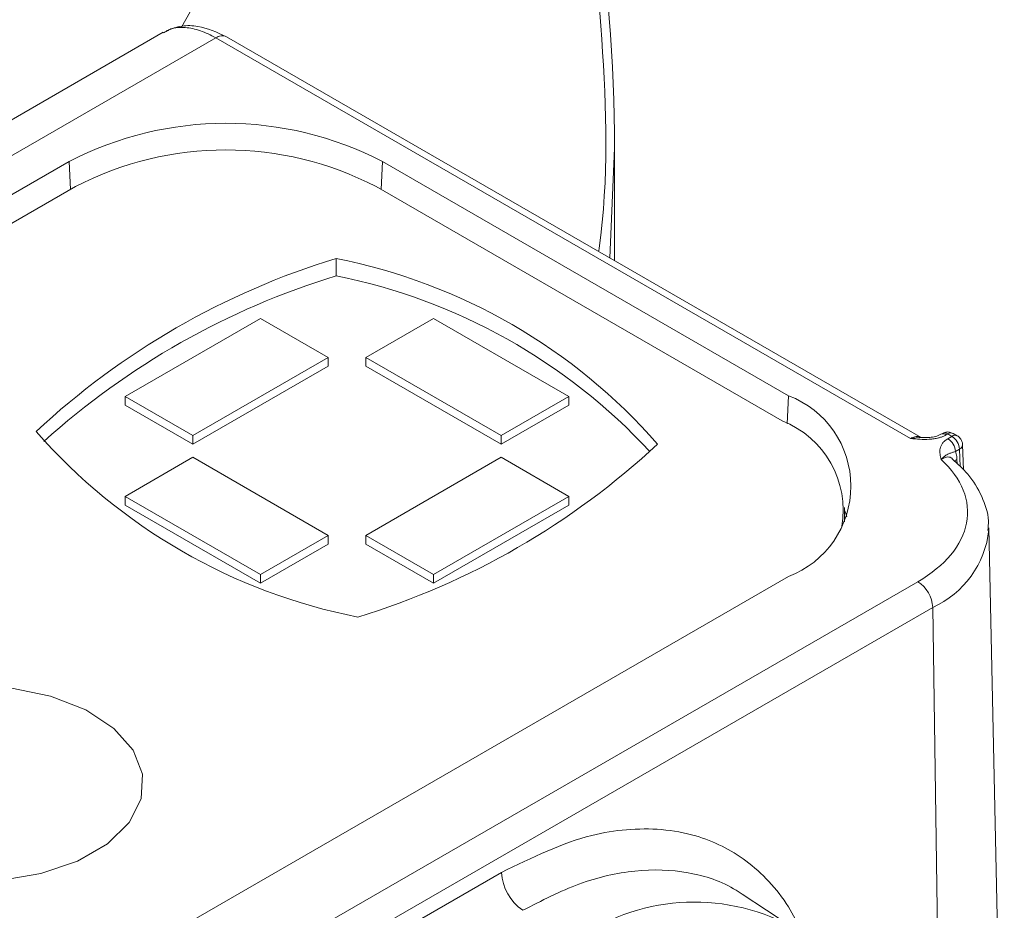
# Model space of a CAD drawing. Header units: millimetres. Extents: x 0 to 420, y 0 to 297.
# Tile 89 of 91: x 380 to 392, y 216 to 226. Entities that reach past the tile are written whole.
import ezdxf

# ---------------------------------------------------------------- set-up
doc = ezdxf.new("R2010")
doc.units = ezdxf.units.MM

msp = doc.modelspace()

# ---------------------------------------------------------------- linework, layer by layer
at = {"color": 7, "linetype": 'Continuous', "lineweight": 15}
for p, q in [((382.16553158, 226.28104638), (359.52667327, 213.21191167)), ((382.78562763, 226.21636271), (360.15647363, 213.15283018)), ((382.78562763, 226.21636271), (390.9500517, 221.50314102)), ((391.07675567, 221.51452423), (382.91061411, 226.2287374)), ((387.47281026, 223.67257506), (387.47281026, 225.10152134)), ((362.67627038, 214.14840934), (381.06104707, 224.76171501)), ((384.74480808, 224.76171501), (389.51697456, 222.00680194)), ((381.13516231, 224.46622006), (362.82109749, 213.89373549)), ((389.44366539, 221.71084166), (384.67069284, 224.46622006)), ((387.47265221, 223.59512994), (387.47281026, 223.67257506)), ((384.19868502, 223.62045208), (384.19868502, 223.4163195)), ((381.71852737, 221.99657275), (383.30951295, 222.91502918)), ((384.10500838, 222.45579944), (383.30951295, 222.91502918)), ((384.54694969, 222.45579944), (385.34244512, 222.91502918)), ((385.34244512, 222.91502918), (386.93343597, 221.99656971)), ((384.10500838, 222.45579944), (382.5140228, 221.53734302)), ((384.10500838, 222.35373316), (382.5140228, 221.43527673)), ((384.10500838, 222.35373316), (384.10500838, 222.45579944)), ((384.54694969, 222.35373316), (384.54694969, 222.45579944)), ((386.13794054, 221.53733998), (384.54694969, 222.45579944)), ((386.13794054, 221.43527369), (384.54694969, 222.35373316)), ((381.71852737, 221.89450647), (381.71852737, 221.99657275)), ((382.5140228, 221.53734302), (381.71852737, 221.99657275)), ((382.5140228, 221.43527673), (381.71852737, 221.89450647)), ((386.13794054, 221.53733998), (386.93343597, 221.99656971)), ((386.93343597, 221.89450342), (386.13794054, 221.43527369)), ((386.93343597, 221.99656971), (386.93343597, 221.89450342)), ((391.32794561, 221.56298703), (391.31016491, 221.55272245)), ((391.39043885, 221.55679968), (391.37265815, 221.5465351)), ((391.43911846, 221.52869754), (391.39043885, 221.55679968)), ((391.5016117, 221.53488489), (391.45293209, 221.56298703)), ((382.5140228, 221.43527673), (382.5140228, 221.53734302)), ((386.13794054, 221.43527369), (386.13794054, 221.53733998)), ((391.0549236, 221.51529169), (390.9500517, 221.50314102)), ((391.05485511, 221.5158544), (391.07369475, 221.51629125)), ((391.39177175, 221.50136486), (391.43911846, 221.52869754)), ((391.57300847, 221.13429086), (391.56405226, 221.43040903)), ((391.52748987, 221.37739197), (391.48014315, 221.35005929)), ((382.5140228, 221.28221573), (381.71852737, 220.82298599)), ((382.5140228, 221.28221573), (384.10501365, 220.36375626)), ((384.54695496, 220.36375626), (386.13794054, 221.28221269)), ((386.13794054, 221.28221269), (386.93343597, 220.82298295)), ((381.71852737, 220.82298599), (381.71852737, 220.72091971)), ((383.30951822, 219.90452653), (381.71852737, 220.82298599)), ((385.34245039, 219.90452653), (386.93343597, 220.82298295)), ((386.93343597, 220.82298295), (386.93343597, 220.72091667)), ((383.30951822, 219.80246024), (381.71852737, 220.72091971)), ((386.93343597, 220.72091667), (385.34245039, 219.80246024)), ((390.17589839, 220.52282686), (390.17589839, 220.69033554)), ((392.05447299, 211.95592001), (391.87284641, 220.45155308)), ((384.10501365, 220.36375626), (383.30951822, 219.90452653)), ((384.10501365, 220.26168997), (384.10501365, 220.36375626)), ((384.54695496, 220.36375626), (385.34245039, 219.90452653)), ((384.54695496, 220.26168997), (384.54695496, 220.36375626)), ((384.10501365, 220.26168997), (383.30951822, 219.80246024)), ((385.34245039, 219.80246024), (384.54695496, 220.26168997)), ((389.51697983, 219.88020894), (371.13220314, 209.26690326)), ((391.03691109, 219.81918106), (371.23791797, 208.38946562)), ((383.30951822, 219.80246024), (383.30951822, 219.90452653)), ((385.34245039, 219.90452653), (385.34245039, 219.80246024)), ((371.41467132, 208.08685448), (391.21366444, 219.51656992)), ((386.14298763, 216.39940999), (376.49098, 210.82742459)), ((389.5439222, 215.7660266), (388.97399144, 216.14573185))]:
    msp.add_line(p, q, dxfattribs=at)
at = {"color": 8, "linetype": 'Continuous', "lineweight": 15}
for p, q in [((381.07563515, 224.43186104), (381.06104707, 224.76171501)), ((384.74480808, 224.76171501), (384.73022, 224.43186104)), ((389.50233907, 221.67581336), (389.51697456, 222.00680194)), ((391.53368019, 221.17252631), (391.52748987, 221.37739197)), ((391.49789751, 221.25827308), (391.49928836, 221.20692664)), ((391.21366444, 219.51656992), (391.31908951, 212.48120604))]:
    msp.add_line(p, q, dxfattribs=at)
at = {"color": 8, "linetype": 'Continuous', "lineweight": 15, "flags": 128}
msp.add_lwpolyline([(387.41558274, 223.62807653), (387.47191991, 224.91802105), (387.47281026, 225.10152134)], dxfattribs=at)
at = {"color": 7, "linetype": 'Continuous', "lineweight": 15, "flags": 128}
for points in [[(390.20351511, 220.58200904), (390.19130833, 220.62003513), (390.17589839, 220.66162569)], [(380.2459481, 216.30475013), (380.72737574, 216.38549513), (381.15889625, 216.53281847), (381.51338813, 216.73746227), (381.76858729, 216.98657376), (381.90845688, 217.26449602), (381.924204, 217.55376863), (381.81483819, 217.83621035), (381.58723994, 218.09407791), (381.25570229, 218.31116999), (380.8410616, 218.4738461), (380.36936461, 218.57188121)]]:
    msp.add_lwpolyline(points, dxfattribs=at)
at = {"color": 7, "linetype": 'Continuous', "lineweight": 15}
for centre, radius, start, end in [((366.33293329, 224.8018426), 21.14200098, 0.812170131, 34.050663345), ((371.88116455, 232.35083933), 12.09932154, 330.229788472, 0.74685531), ((382.85859895, 226.11671968), 0.12350525, 65.092314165, 126.216339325), ((382.90292757, 221.20689994), 4.00365257, 62.609663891, 117.390336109), ((382.90292757, 221.05446366), 3.84253508, 62.609548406, 117.390451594), ((386.83494884, 214.98291046), 9.0308921, 106.972711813, 133.021911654), ((382.88868166, 216.98631494), 6.76223959, 41.175528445, 78.829848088), ((386.87076405, 214.69793244), 9.1186775, 107.039661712, 132.043470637), ((382.84836868, 216.67941172), 6.87090101, 42.822440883, 78.666069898), ((389.11342319, 220.94350444), 1.13730176, 290.78344925, 69.216834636), ((389.02702733, 220.65553985), 1.13457005, 350.453342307, 68.455662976), ((385.76328169, 226.03737334), 6.76223959, 221.175528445, 258.829848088), ((391.33621451, 221.49682558), 0.06163745, 53.753666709, 115.330562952), ((381.81701391, 228.04077883), 9.03089324, 286.972713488, 313.02190998), ((391.28785831, 221.33921342), 0.19259048, 3.228361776, 57.346549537), ((391.33520502, 221.3665461), 0.19259048, 3.228361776, 57.346549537), ((390.8290788, 219.49486162), 0.38519782, 3.23068608, 57.347200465), ((386.7241254, 216.43357044), 0.58214091, 183.364089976, 235.480695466)]:
    msp.add_arc(centre, radius, start, end, dxfattribs=at)
at = {"color": 8, "linetype": 'Continuous', "lineweight": 15}
for centre, radius, start, end in [((391.35414662, 221.50893183), 0.06007043, 52.831487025, 115.859859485), ((391.42692305, 221.50699297), 0.06173982, 65.08529671, 126.223356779), ((391.47541202, 221.48082485), 0.0600751, 64.154869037, 127.166729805), ((391.50158994, 221.43436933), 0.06258774, 294.444899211, 356.372132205), ((391.53855037, 221.18489334), 0.08388827, 118.986742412, 145.044114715), ((390.74407646, 220.55048278), 1.13555655, 294.426848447, 353.793942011), ((388.41239636, 213.66422947), 2.38702784, 61.703705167, 126.73242697)]:
    msp.add_arc(centre, radius, start, end, dxfattribs=at)
for points, knots in [([(387.28586528, 223.70296525), (387.28772203, 223.71595497), (387.40638861, 224.5461408), (387.35124291, 226.2082653), (387.08844324, 228.67495947), (386.46969802, 231.13192909), (385.51830631, 233.54946652), (384.62412342, 235.35779588), (383.95466048, 236.33331921), (383.8113186, 236.54219313)], [0, 0, 0, 0, 0.00298879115, 0.19101653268, 0.38008300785, 0.56975870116, 0.75942714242, 0.94848980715, 1, 1, 1, 1]), ([(390.9500517, 221.50314102), (390.96822552, 221.51169496), (391.00755421, 221.53020594), (391.04956908, 221.52960061), (391.06842681, 221.51805735), (391.07286235, 221.51534225)], [0, 0, 0, 0, 0.3965063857, 0.858051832, 1, 1, 1, 1]), ([(391.44263246, 221.2671254), (391.43813053, 221.27083008), (391.42010184, 221.28566603), (391.37566929, 221.29017121), (391.33376769, 221.2668583), (391.31195615, 221.25472296)], [0, 0, 0, 0, 0.1376125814, 0.5510912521, 1, 1, 1, 1]), ([(389.66734925, 215.70968773), (389.61965958, 215.8068932), (389.5127507, 216.02480471), (389.29303597, 216.30075585), (389.03046557, 216.53934809), (388.74063359, 216.71683203), (388.40986155, 216.84568387), (388.03407755, 216.91537102), (387.62254299, 216.91212376), (387.00422185, 216.81782221), (386.50183472, 216.57374817), (386.14298763, 216.39940999)], [0, 0, 0, 0, 0.07820066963, 0.17530727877, 0.27245350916, 0.361954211, 0.45149493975, 0.5594810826, 0.66186724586, 0.75847718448, 1, 1, 1, 1]), ([(388.99485413, 216.12812196), (388.96438633, 216.14886677), (388.76879043, 216.28204337), (388.35365475, 216.42404477), (387.72546742, 216.44440631), (387.06391167, 216.2973817), (386.615357, 216.06733085), (386.39423553, 215.95392399)], [0, 0, 0, 0, 0.0458186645, 0.2941446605, 0.5359553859, 0.7712425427, 1, 1, 1, 1])]:
    msp.add_open_spline(points, degree=3, knots=knots, dxfattribs=at)
at = {"color": 7, "linetype": 'Continuous', "lineweight": 15}
for points, knots in [([(378.42057295, 225.73431365), (378.49073996, 225.80004578), (378.63102869, 225.93146762), (378.83616539, 226.13038493), (379.03732152, 226.33051381), (379.23412389, 226.53198807), (379.42667241, 226.73477184), (379.61494031, 226.93887474), (379.79893473, 227.14429412), (379.97865379, 227.35103083), (380.15409781, 227.5590841), (380.3252673, 227.76845604), (380.74476166, 228.29801983), (381.35903507, 229.16199426), (382.06376386, 230.38062679), (382.62604795, 231.62375587), (382.94944675, 232.60438597), (383.12581261, 233.30795285), (383.21491359, 233.72905384), (383.28786622, 234.1509879), (383.34427827, 234.5737652), (383.38562376, 234.99736536), (383.39946004, 235.28017263), (383.40638164, 235.42164711)], [0, 0, 0, 0, 0.0226512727, 0.0452879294, 0.0679132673, 0.0905305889, 0.1131431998, 0.1357544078, 0.1583675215, 0.1809858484, 0.2036126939, 0.2262513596, 0.2489051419, 0.3744458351, 0.5000017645, 0.6255424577, 0.7510983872, 0.7926138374, 0.8340893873, 0.8755453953, 0.9170022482, 0.9584803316, 1, 1, 1, 1]), ([(382.16811834, 226.27359735), (382.18300267, 226.28105662), (382.21311605, 226.29614792), (382.28762217, 226.33993463), (382.42168964, 226.34244162), (382.60037069, 226.31106789), (382.72460895, 226.24755607), (382.78562763, 226.21636271)], [0, 0, 0, 0, 0.0894244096, 0.1809199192, 0.4634591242, 0.7364820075, 1, 1, 1, 1]), ([(382.91064045, 226.22872828), (382.79843313, 226.28006357), (382.62324392, 226.36021333), (382.37768676, 226.3634989), (382.26170142, 226.32121501), (382.20192539, 226.29942291)], [0, 0, 0, 0, 0.4633457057, 0.7234213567, 1, 1, 1, 1]), ([(391.37265701, 221.54653331), (391.36375956, 221.54177352), (391.34576761, 221.53214851), (391.31450119, 221.52021456), (391.27585411, 221.50872877), (391.2281978, 221.49919427), (391.15463022, 221.49139843), (391.0602322, 221.49251892), (390.98681317, 221.49959544), (390.95005133, 221.50313874)], [0, 0, 0, 0, 0.08122503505, 0.16424898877, 0.25033628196, 0.37224000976, 0.5009049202, 0.75009674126, 1, 1, 1, 1]), ([(391.31015964, 221.55272549), (391.28897495, 221.54315307), (391.24907036, 221.52512196), (391.16558624, 221.51275672), (391.10788772, 221.51506077), (391.07302567, 221.5164529)], [0, 0, 0, 0, 0.3093454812, 0.5826993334, 1, 1, 1, 1]), ([(391.4526318, 221.56289274), (391.43860217, 221.56913128), (391.41092011, 221.58144063), (391.36574264, 221.58035611), (391.34021232, 221.56829003), (391.32816162, 221.56259465)], [0, 0, 0, 0, 0.3517319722, 0.6940073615, 1, 1, 1, 1]), ([(391.31195813, 221.2547213), (391.30681576, 221.27626118), (391.29655464, 221.31924211), (391.2954682, 221.3739712), (391.30900499, 221.41687696), (391.32773967, 221.44793465), (391.35413915, 221.47705695), (391.37932915, 221.49332966), (391.39176684, 221.50136439)], [0, 0, 0, 0, 0.2501306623, 0.4991136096, 0.6252160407, 0.7497976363, 0.8764612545, 1, 1, 1, 1]), ([(391.56385733, 221.43026607), (391.56389802, 221.4311257), (391.564527, 221.44441401), (391.55769488, 221.47164007), (391.5371937, 221.50663042), (391.51619519, 221.52958879), (391.50182656, 221.53460634), (391.50149053, 221.53472368)], [0, 0, 0, 0, 0.0203685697, 0.3148598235, 0.6398943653, 0.9915785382, 1, 1, 1, 1]), ([(391.31195813, 221.2547213), (391.33150127, 221.27830647), (391.35095558, 221.29506785), (391.38326857, 221.31654781), (391.39607426, 221.32191246), (391.41886717, 221.33084431), (391.42902452, 221.33444079), (391.45223134, 221.34238362), (391.46500958, 221.34647252), (391.48014173, 221.35006038)], [0, 0, 0, 0, 0.25, 0.25, 0.5, 0.5, 0.75, 0.75, 1, 1, 1, 1]), ([(391.48014173, 221.35006038), (391.48343527, 221.34093734), (391.48999989, 221.32275349), (391.49597112, 221.29189253), (391.49725433, 221.26950358), (391.49789792, 221.25827432)], [0, 0, 0, 0, 0.3341635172, 0.6660473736, 1, 1, 1, 1]), ([(391.31195813, 221.2547213), (391.55546497, 221.03301311), (391.66091894, 220.7700049), (391.56093283, 220.24815238), (391.35846211, 220.00480586), (391.03691031, 219.81917796)], [0, 0, 0, 0, 0.5, 0.5, 1, 1, 1, 1]), ([(391.86217272, 220.4226046), (391.86533541, 220.46000083), (391.8768116, 220.59569782), (391.79730065, 220.82592207), (391.65302856, 221.07341679), (391.50470835, 221.20585588), (391.43974013, 221.26386774)], [0, 0, 0, 0, 0.1198622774, 0.4349355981, 0.7524866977, 1, 1, 1, 1])]:
    msp.add_open_spline(points, degree=3, knots=knots, dxfattribs=at)

doc.saveas('drawing.dxf')
